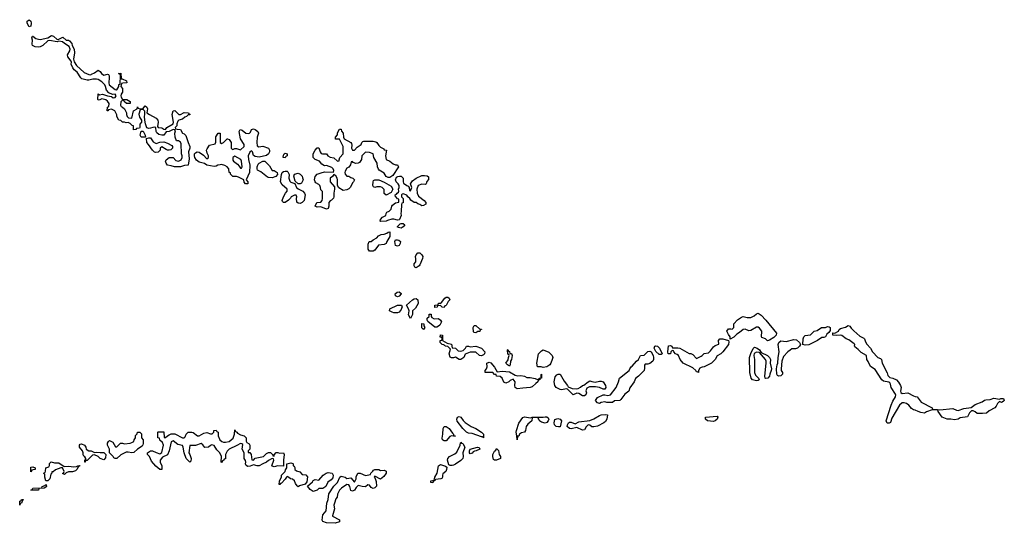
# Model space of a CAD drawing. Header units: inches. Extents: x 2112843 to 2323771, y 35243 to 209174.
# Tile 79 of 83: x 2292710 to 2303242, y 180455 to 185846. Entities that reach past the tile are written whole.
import ezdxf

# ---------------------------------------------------------------- set-up
doc = ezdxf.new("R2010")
doc.units = ezdxf.units.IN
doc.header["$MEASUREMENT"] = 0
doc.layers.add('C2198', color=7, linetype='Continuous')
doc.layers.add('C3108', color=7, linetype='Continuous')

msp = doc.modelspace()

# ---------------------------------------------------------------- linework, layer by layer
at = {"layer": 'C2198', "color": 6}
for points in [[(2292810, 185768), (2292790, 185810), (2292789, 185830), (2292810, 185846), (2292830, 185831), (2292833, 185810), (2292830, 185778)], [(2293110, 185635), (2293130, 185637), (2293170, 185658), (2293207, 185627), (2293230, 185626), (2293241, 185621), (2293266, 185590), (2293271, 185570), (2293294, 185530), (2293296, 185490), (2293284, 185424), (2293294, 185394), (2293317, 185357), (2293401, 185281), (2293450, 185259), (2293470, 185257), (2293479, 185261), (2293510, 185276), (2293550, 185305), (2293571, 185291), (2293586, 185270), (2293610, 185251), (2293650, 185262), (2293658, 185258), (2293665, 185245), (2293667, 185227), (2293662, 185170), (2293666, 185150), (2293730, 185099), (2293746, 185094), (2293750, 185094), (2293769, 185130), (2293770, 185152), (2293786, 185154), (2293787, 185247), (2293782, 185262), (2293768, 185270), (2293790, 185272), (2293794, 185214), (2293806, 185214), (2293852, 185190), (2293854, 185170), (2293812, 185168), (2293798, 185162), (2293792, 185130), (2293811, 185110), (2293811, 185071), (2293796, 185050), (2293791, 185030), (2293795, 185015), (2293810, 184992), (2293854, 184990), (2293892, 184970), (2293890, 184948), (2293852, 184948), (2293826, 184970), (2293822, 184982), (2293810, 184986), (2293790, 184966), (2293787, 184930), (2293796, 184916), (2293811, 184911), (2293831, 184891), (2293851, 184850), (2293851, 184830), (2293861, 184810), (2293875, 184795), (2293910, 184792), (2293928, 184870), (2293966, 184890), (2293970, 184914), (2293978, 184898), (2293993, 184893), (2294027, 184893), (2294050, 184922), (2294071, 184909), (2294076, 184890), (2294071, 184850), (2294098, 184830), (2294170, 184791), (2294186, 184770), (2294191, 184750), (2294182, 184702), (2294192, 184692), (2294230, 184688), (2294250, 184675), (2294270, 184671), (2294284, 184690), (2294350, 184730), (2294355, 184750), (2294339, 184830), (2294350, 184871), (2294370, 184872), (2294412, 184832), (2294430, 184831), (2294470, 184851), (2294514, 184850), (2294518, 184838), (2294530, 184834), (2294530, 184828), (2294513, 184827), (2294494, 184810), (2294477, 184803), (2294450, 184782), (2294411, 184769), (2294402, 184758), (2294391, 184730), (2294391, 184709), (2294374, 184690), (2294378, 184678), (2294393, 184673), (2294431, 184671), (2294450, 184632), (2294470, 184625), (2294487, 184607), (2294511, 184530), (2294531, 184490), (2294531, 184470), (2294517, 184430), (2294523, 184357), (2294511, 184290), (2294474, 184286), (2294430, 184270), (2294366, 184270), (2294330, 184283), (2294290, 184290), (2294275, 184310), (2294269, 184330), (2294276, 184344), (2294310, 184371), (2294350, 184372), (2294380, 184340), (2294410, 184333), (2294436, 184344), (2294449, 184370), (2294449, 184390), (2294441, 184410), (2294438, 184518), (2294430, 184534), (2294410, 184549), (2294388, 184550), (2294374, 184590), (2294369, 184631), (2294376, 184656), (2294368, 184668), (2294350, 184669), (2294310, 184649), (2294276, 184644), (2294252, 184610), (2294230, 184609), (2294197, 184617), (2294176, 184636), (2294169, 184650), (2294166, 184690), (2294155, 184695), (2294133, 184693), (2294110, 184684), (2294090, 184682), (2294069, 184689), (2294054, 184730), (2294048, 184770), (2294044, 184810), (2294049, 184830), (2294047, 184867), (2294030, 184886), (2293998, 184882), (2293984, 184836), (2293990, 184802), (2294012, 184770), (2294012, 184750), (2293993, 184727), (2293994, 184690), (2293990, 184686), (2293958, 184682), (2293951, 184669), (2293928, 184668), (2293926, 184710), (2293914, 184714), (2293890, 184735), (2293870, 184744), (2293850, 184743), (2293830, 184749), (2293809, 184749), (2293790, 184768), (2293770, 184769), (2293749, 184810), (2293749, 184829), (2293729, 184869), (2293690, 184888), (2293658, 184882), (2293654, 184870), (2293646, 184870), (2293648, 184910), (2293662, 184918), (2293668, 184950), (2293650, 184975), (2293630, 184989), (2293604, 184996), (2293590, 184998), (2293568, 184988), (2293550, 184986), (2293546, 184990), (2293549, 185051), (2293562, 185042), (2293594, 185050), (2293650, 185031), (2293690, 185023), (2293710, 185011), (2293730, 185012), (2293742, 185030), (2293738, 185038), (2293730, 185048), (2293704, 185044), (2293662, 185062), (2293639, 185090), (2293629, 185130), (2293619, 185150), (2293590, 185181), (2293550, 185205), (2293530, 185210), (2293491, 185210), (2293450, 185197), (2293430, 185197), (2293374, 185214), (2293364, 185224), (2293324, 185284), (2293294, 185310), (2293279, 185330), (2293261, 185370), (2293265, 185390), (2293261, 185401), (2293224, 185450), (2293221, 185470), (2293247, 185513), (2293250, 185530), (2293238, 185558), (2293190, 185590), (2293169, 185610), (2293130, 185615), (2293110, 185610), (2293030, 185622), (2293010, 185619), (2292956, 185570), (2292930, 185556), (2292910, 185550), (2292876, 185556), (2292848, 185570), (2292843, 185583), (2292845, 185625), (2292839, 185650), (2292846, 185670), (2292850, 185671), (2292884, 185644), (2292910, 185636), (2292930, 185635), (2293010, 185653), (2293050, 185678), (2293070, 185668)], [(2294050, 184588), (2294008, 184588), (2293998, 184610), (2294010, 184654), (2294032, 184652), (2294052, 184610), (2294054, 184590)], [(2295266, 184486), (2295310, 184491), (2295370, 184471), (2295383, 184450), (2295383, 184430), (2295371, 184409), (2295350, 184393), (2295270, 184373), (2295230, 184381), (2295212, 184392), (2295199, 184430), (2295190, 184442), (2295170, 184429), (2295155, 184390), (2295157, 184350), (2295171, 184290), (2295168, 184210), (2295132, 184130), (2295151, 184110), (2295150, 184088), (2295126, 184090), (2295110, 184106), (2295108, 184130), (2295050, 184161), (2295030, 184169), (2294990, 184169), (2294978, 184178), (2294966, 184194), (2294966, 184206), (2294949, 184210), (2294946, 184250), (2294928, 184270), (2294905, 184285), (2294870, 184294), (2294853, 184293), (2294830, 184289), (2294810, 184277), (2294790, 184273), (2294710, 184289), (2294686, 184306), (2294630, 184319), (2294602, 184342), (2294583, 184370), (2294578, 184390), (2294581, 184410), (2294590, 184421), (2294609, 184431), (2294630, 184427), (2294676, 184396), (2294710, 184358), (2294728, 184370), (2294729, 184390), (2294716, 184416), (2294709, 184449), (2294715, 184465), (2294739, 184501), (2294802, 184518), (2294807, 184533), (2294809, 184591), (2294832, 184632), (2294854, 184630), (2294854, 184530), (2294870, 184522), (2294890, 184532), (2294930, 184571), (2294934, 184570), (2294950, 184562), (2294971, 184531), (2294972, 184472), (2294981, 184461), (2294990, 184458), (2295010, 184466), (2295030, 184466), (2295070, 184451), (2295109, 184490), (2295109, 184510), (2295073, 184570), (2295058, 184650), (2295068, 184670), (2295090, 184662), (2295130, 184631), (2295153, 184627), (2295169, 184631), (2295179, 184641), (2295190, 184671), (2295210, 184678), (2295230, 184671), (2295258, 184650), (2295265, 184630), (2295251, 184589), (2295247, 184530), (2295250, 184494)], [(2296270, 184448), (2296291, 184449), (2296320, 184480), (2296361, 184510), (2296370, 184532), (2296379, 184541), (2296390, 184544), (2296490, 184544), (2296518, 184538), (2296530, 184530), (2296550, 184498), (2296570, 184482), (2296604, 184464), (2296610, 184454), (2296634, 184450), (2296621, 184390), (2296631, 184351), (2296670, 184331), (2296703, 184303), (2296730, 184291), (2296751, 184291), (2296762, 184270), (2296701, 184179), (2296670, 184157), (2296650, 184157), (2296629, 184169), (2296610, 184202), (2296555, 184235), (2296547, 184247), (2296537, 184270), (2296532, 184310), (2296498, 184370), (2296489, 184409), (2296450, 184425), (2296410, 184428), (2296371, 184390), (2296367, 184350), (2296343, 184317), (2296330, 184309), (2296306, 184306), (2296276, 184316), (2296270, 184328), (2296254, 184326), (2296247, 184293), (2296230, 184268), (2296210, 184258), (2296190, 184226), (2296187, 184210), (2296190, 184194), (2296210, 184172), (2296230, 184171), (2296250, 184158), (2296274, 184150), (2296292, 184130), (2296282, 184110), (2296270, 184098), (2296247, 184053), (2296230, 184035), (2296210, 184024), (2296170, 184019), (2296125, 184045), (2296108, 184070), (2296109, 184130), (2296104, 184150), (2296090, 184175), (2296070, 184188), (2296054, 184166), (2296031, 184149), (2296031, 184110), (2296076, 184056), (2296078, 184030), (2296071, 183990), (2296071, 183949), (2296066, 183934), (2296046, 183914), (2296030, 183908), (2296018, 183890), (2296018, 183850), (2296010, 183826), (2295990, 183818), (2295930, 183842), (2295890, 183838), (2295869, 183850), (2295888, 183890), (2295930, 183894), (2295946, 183910), (2295948, 183930), (2295947, 184007), (2295930, 184026), (2295929, 184050), (2295919, 184070), (2295910, 184081), (2295879, 184099), (2295869, 184109), (2295862, 184130), (2295872, 184168), (2295890, 184191), (2295933, 184207), (2295970, 184216), (2296068, 184212), (2296069, 184230), (2296064, 184250), (2296050, 184264), (2295990, 184284), (2295970, 184282), (2295941, 184301), (2295918, 184330), (2295869, 184349), (2295849, 184369), (2295849, 184411), (2295869, 184450), (2295890, 184474), (2295910, 184474), (2295925, 184430), (2295935, 184415), (2295950, 184411), (2295990, 184411), (2296006, 184390), (2296030, 184375), (2296070, 184367), (2296110, 184332), (2296126, 184334), (2296126, 184346), (2296135, 184370), (2296169, 184410), (2296169, 184490), (2296130, 184566), (2296088, 184568), (2296086, 184590), (2296108, 184612), (2296110, 184634), (2296130, 184674), (2296150, 184674), (2296153, 184653), (2296171, 184630), (2296172, 184590), (2296182, 184570), (2296251, 184531), (2296259, 184519), (2296263, 184503), (2296258, 184470)], [(2294170, 184521), (2294210, 184536), (2294250, 184539), (2294290, 184524), (2294338, 184498), (2294345, 184490), (2294345, 184470), (2294327, 184453), (2294310, 184449), (2294290, 184449), (2294275, 184455), (2294230, 184484), (2294211, 184470), (2294211, 184449), (2294190, 184429), (2294163, 184423), (2294150, 184428), (2294130, 184448), (2294089, 184509), (2294069, 184530), (2294067, 184573), (2294090, 184582), (2294110, 184582), (2294138, 184538), (2294163, 184523)], [(2295010, 184386), (2294991, 184370), (2294990, 184342), (2294998, 184330), (2295039, 184299), (2295059, 184279), (2295070, 184258), (2295082, 184258), (2295088, 184272), (2295081, 184330), (2295074, 184350)], [(2295410, 184152), (2295370, 184155), (2295360, 184160), (2295290, 184218), (2295255, 184235), (2295249, 184250), (2295249, 184270), (2295260, 184300), (2295270, 184311), (2295310, 184331), (2295331, 184331), (2295380, 184280), (2295410, 184232), (2295431, 184231), (2295465, 184210), (2295467, 184190), (2295450, 184169)], [(2295550, 184368), (2295529, 184370), (2295530, 184394), (2295538, 184410), (2295550, 184418), (2295571, 184410), (2295571, 184389), (2295558, 184382)], [(2295710, 183879), (2295690, 183882), (2295674, 183894), (2295669, 183930), (2295675, 183950), (2295668, 183968), (2295650, 183969), (2295612, 183950), (2295606, 183934), (2295586, 183914), (2295551, 183889), (2295530, 183889), (2295521, 183901), (2295519, 183910), (2295533, 183950), (2295553, 183990), (2295569, 184010), (2295569, 184030), (2295518, 184078), (2295501, 184110), (2295509, 184190), (2295519, 184210), (2295530, 184219), (2295550, 184225), (2295570, 184224), (2295578, 184218), (2295591, 184190), (2295588, 184148), (2295598, 184118), (2295610, 184107), (2295652, 184092), (2295671, 184050), (2295690, 184035), (2295738, 184010), (2295756, 183990), (2295763, 183970), (2295751, 183910), (2295730, 183889)], [(2295710, 184089), (2295689, 184089), (2295658, 184118), (2295641, 184170), (2295650, 184191), (2295690, 184203), (2295711, 184191), (2295732, 184170), (2295733, 184153), (2295742, 184130), (2295723, 184097)], [(2296630, 183969), (2296610, 183986), (2296607, 184027), (2296586, 184050), (2296570, 184055), (2296530, 184055), (2296509, 184049), (2296496, 184056), (2296488, 184070), (2296489, 184110), (2296495, 184125), (2296510, 184131), (2296551, 184131), (2296610, 184106), (2296682, 184062), (2296701, 184030), (2296685, 183995)], [(2297050, 184082), (2297010, 184084), (2296972, 184070), (2296958, 184030), (2296961, 183990), (2296976, 183956), (2297038, 183910), (2297054, 183890), (2297054, 183870), (2297030, 183858), (2297010, 183855), (2296989, 183869), (2296970, 183874), (2296950, 183889), (2296929, 183889), (2296893, 183913), (2296884, 183930), (2296862, 183950), (2296850, 183968), (2296810, 183982), (2296801, 183979), (2296792, 183970), (2296792, 183950), (2296811, 183931), (2296812, 183892), (2296810, 183886), (2296798, 183882), (2296793, 183867), (2296791, 183791), (2296786, 183770), (2296791, 183750), (2296773, 183707), (2296770, 183702), (2296750, 183699), (2296710, 183709), (2296690, 183709), (2296643, 183697), (2296630, 183689), (2296570, 183686), (2296566, 183690), (2296568, 183708), (2296590, 183732), (2296626, 183750), (2296628, 183770), (2296636, 183784), (2296663, 183797), (2296684, 183816), (2296689, 183850), (2296699, 183861), (2296730, 183887), (2296766, 183894), (2296766, 183926), (2296750, 183928), (2296742, 183942), (2296729, 183950), (2296726, 183970), (2296742, 183978), (2296746, 183990), (2296762, 183998), (2296766, 184010), (2296762, 184030), (2296769, 184050), (2296769, 184070), (2296758, 184090), (2296735, 184110), (2296729, 184130), (2296741, 184159), (2296753, 184167), (2296771, 184171), (2296790, 184171), (2296801, 184161), (2296811, 184150), (2296811, 184111), (2296816, 184096), (2296850, 184071), (2296865, 184065), (2296874, 184050), (2296878, 184018), (2296890, 184014), (2296906, 184050), (2296889, 184090), (2296910, 184121), (2296949, 184150), (2297010, 184177), (2297039, 184179), (2297070, 184174), (2297082, 184162), (2297084, 184136), (2297066, 184114), (2297058, 184090)], [(2296790, 183615), (2296760, 183620), (2296748, 183630), (2296780, 183660), (2296790, 183665), (2296810, 183665), (2296831, 183650), (2296810, 183629)], [(2296490, 183368), (2296450, 183369), (2296438, 183390), (2296436, 183444), (2296448, 183470), (2296470, 183472), (2296489, 183491), (2296529, 183511), (2296549, 183531), (2296575, 183545), (2296610, 183551), (2296638, 183562), (2296650, 183572), (2296670, 183574), (2296670, 183526), (2296636, 183470), (2296631, 183449), (2296610, 183441), (2296548, 183432), (2296510, 183378)], [(2296750, 183422), (2296729, 183430), (2296722, 183470), (2296729, 183491), (2296751, 183491), (2296765, 183485), (2296782, 183470), (2296781, 183450), (2296770, 183429)], [(2296950, 183189), (2296935, 183195), (2296928, 183210), (2296930, 183234), (2296947, 183253), (2296947, 183287), (2296942, 183310), (2296949, 183330), (2296969, 183350), (2296990, 183351), (2297011, 183330), (2297021, 183310), (2297018, 183290), (2296990, 183222), (2296981, 183210)], [(2296750, 182878), (2296728, 182890), (2296726, 182910), (2296746, 182930), (2296770, 182932), (2296790, 182914), (2296791, 182911), (2296770, 182888)], [(2296890, 182648), (2296870, 182686), (2296874, 182730), (2296870, 182750), (2296848, 182790), (2296910, 182847), (2296930, 182857), (2296950, 182861), (2296967, 182847), (2296971, 182809), (2296944, 182756), (2296912, 182730), (2296911, 182689)], [(2297250, 182766), (2297230, 182769), (2297210, 182788), (2297178, 182782), (2297174, 182770), (2297150, 182766), (2297149, 182790), (2297186, 182794), (2297188, 182810), (2297210, 182811), (2297222, 182818), (2297256, 182864), (2297270, 182874), (2297290, 182874), (2297304, 182864), (2297310, 182846), (2297292, 182828), (2297270, 182786), (2297258, 182782)], [(2296750, 182709), (2296710, 182709), (2296695, 182715), (2296666, 182730), (2296668, 182750), (2296750, 182791), (2296794, 182790), (2296802, 182770), (2296796, 182764), (2296790, 182742), (2296770, 182715)], [(2297143, 182643), (2297190, 182647), (2297211, 182630), (2297221, 182610), (2297203, 182577), (2297190, 182565), (2297170, 182554), (2297150, 182555), (2297076, 182616), (2297069, 182629), (2297069, 182650), (2297088, 182670), (2297090, 182692), (2297110, 182692), (2297111, 182670), (2297118, 182658)], [(2297030, 182529), (2297010, 182546), (2297010, 182592), (2297032, 182590), (2297032, 182570), (2297042, 182550)], [(2297630, 182534), (2297650, 182534), (2297650, 182528), (2297634, 182526), (2297630, 182509), (2297610, 182508), (2297590, 182495), (2297570, 182498), (2297564, 182504), (2297562, 182550), (2297570, 182572), (2297590, 182574)], [(2297430, 182298), (2297455, 182305), (2297479, 182330), (2297490, 182351), (2297510, 182351), (2297530, 182345), (2297589, 182351), (2297650, 182330), (2297684, 182290), (2297683, 182270), (2297670, 182257), (2297649, 182249), (2297628, 182250), (2297590, 182288), (2297530, 182288), (2297476, 182264), (2297459, 182230), (2297430, 182209), (2297410, 182209), (2297370, 182235), (2297350, 182227), (2297330, 182225), (2297313, 182233), (2297304, 182270), (2297318, 182318), (2297290, 182348), (2297266, 182350), (2297258, 182358), (2297250, 182358), (2297245, 182365), (2297229, 182370), (2297209, 182389), (2297209, 182411), (2297226, 182414), (2297228, 182430), (2297226, 182446), (2297209, 182449), (2297210, 182471), (2297234, 182470), (2297234, 182410), (2297282, 182382), (2297330, 182371), (2297334, 182334), (2297370, 182331), (2297401, 182300)], [(2299550, 182262), (2299514, 182294), (2299497, 182330), (2299504, 182350), (2299510, 182355), (2299531, 182350), (2299554, 182330), (2299582, 182270), (2299570, 182262)], [(2297950, 182138), (2297928, 182150), (2297909, 182170), (2297936, 182204), (2297938, 182230), (2297946, 182250), (2297942, 182262), (2297930, 182266), (2297926, 182310), (2297930, 182314), (2297938, 182298), (2297950, 182294), (2297953, 182273), (2297970, 182271), (2297978, 182250), (2297971, 182210), (2297958, 182190), (2297956, 182150)], [(2298310, 182123), (2298289, 182129), (2298249, 182130), (2298243, 182170), (2298259, 182270), (2298290, 182301), (2298310, 182311), (2298370, 182288), (2298407, 182250), (2298411, 182230), (2298407, 182210), (2298391, 182170), (2298379, 182150), (2298350, 182130)], [(2299050, 181749), (2298990, 181749), (2298970, 181755), (2298930, 181749), (2298910, 181737), (2298890, 181743), (2298870, 181770), (2298890, 181801), (2298950, 181831), (2298970, 181831), (2299002, 181822), (2299030, 181831), (2299090, 181910), (2299114, 181970), (2299124, 182010), (2299229, 182091), (2299235, 182110), (2299249, 182130), (2299262, 182138), (2299306, 182190), (2299329, 182210), (2299349, 182250), (2299390, 182255), (2299430, 182294), (2299450, 182297), (2299465, 182290), (2299486, 182250), (2299491, 182231), (2299491, 182210), (2299481, 182190), (2299450, 182165), (2299430, 182159), (2299402, 182158), (2299392, 182148), (2299394, 182114), (2299391, 182090), (2299330, 182029), (2299296, 182004), (2299284, 181970), (2299236, 181904), (2299225, 181870), (2299184, 181836), (2299141, 181779), (2299130, 181769), (2299074, 181766)], [(2297818, 182078), (2297870, 182083), (2297950, 182078), (2298010, 182041), (2298035, 182035), (2298070, 182037), (2298110, 182031), (2298136, 182016), (2298170, 182015), (2298225, 182005), (2298250, 181994), (2298262, 181998), (2298266, 182010), (2298287, 182013), (2298289, 182049), (2298292, 182050), (2298290, 182008), (2298274, 182006), (2298272, 181990), (2298254, 181986), (2298252, 181970), (2298232, 181950), (2298190, 181914), (2298170, 181907), (2298090, 181903), (2298030, 181894), (2298009, 181910), (2298005, 181930), (2298009, 181969), (2297990, 181998), (2297956, 181984), (2297942, 181970), (2297910, 181954), (2297887, 181967), (2297870, 182008), (2297850, 182028), (2297810, 182029), (2297806, 182046), (2297790, 182048), (2297769, 182069), (2297689, 182069), (2297689, 182090), (2297704, 182110), (2297709, 182130), (2297708, 182170), (2297730, 182178), (2297750, 182171), (2297790, 182125)], [(2298670, 181893), (2298682, 181898), (2298710, 181913), (2298730, 181930), (2298744, 181935), (2298789, 181970), (2298810, 181979), (2298830, 181971), (2298867, 181967), (2298910, 181978), (2298930, 181977), (2298950, 181968), (2298977, 181930), (2298978, 181910), (2298970, 181889), (2298950, 181889), (2298910, 181909), (2298870, 181915), (2298806, 181914), (2298777, 181903), (2298767, 181873), (2298771, 181851), (2298767, 181830), (2298750, 181818), (2298730, 181818), (2298690, 181845), (2298670, 181849), (2298630, 181829), (2298570, 181889), (2298555, 181895), (2298510, 181884), (2298490, 181887), (2298450, 181910), (2298433, 181930), (2298426, 181970), (2298438, 182022), (2298455, 182045), (2298469, 182051), (2298490, 182050), (2298535, 181975), (2298571, 181930), (2298576, 181916), (2298618, 181898)], [(2297670, 181369), (2297662, 181382), (2297650, 181382), (2297550, 181417), (2297510, 181421), (2297490, 181429), (2297450, 181469), (2297390, 181549), (2297386, 181570), (2297393, 181590), (2297410, 181598), (2297430, 181592), (2297455, 181555), (2297475, 181535), (2297538, 181490), (2297590, 181470), (2297650, 181431), (2297671, 181410)], [(2298330, 181526), (2298290, 181537), (2298270, 181550), (2298265, 181565), (2298258, 181570), (2298258, 181578), (2298249, 181589), (2298193, 181587), (2298187, 181550), (2298145, 181515), (2298129, 181491), (2298121, 181450), (2298111, 181430), (2298076, 181424), (2298056, 181410), (2298050, 181388), (2298034, 181386), (2298030, 181349), (2298029, 181390), (2298019, 181430), (2298023, 181450), (2298050, 181527), (2298090, 181587), (2298110, 181595), (2298175, 181585), (2298191, 181591), (2298310, 181591), (2298330, 181595), (2298350, 181593), (2298364, 181584), (2298371, 181570), (2298362, 181550), (2298350, 181533)], [(2298850, 181487), (2298830, 181489), (2298810, 181504), (2298790, 181509), (2298770, 181489), (2298750, 181455), (2298730, 181453), (2298670, 181479), (2298610, 181467), (2298590, 181470), (2298567, 181490), (2298569, 181510), (2298579, 181530), (2298590, 181536), (2298610, 181536), (2298650, 181518), (2298690, 181540), (2298810, 181555), (2298850, 181572), (2298910, 181610), (2298930, 181616), (2298981, 181621), (2298997, 181617), (2298990, 181570), (2298975, 181545), (2298959, 181530), (2298890, 181496)], [(2297370, 181386), (2297330, 181390), (2297310, 181383), (2297270, 181337), (2297250, 181337), (2297242, 181342), (2297233, 181350), (2297230, 181366), (2297237, 181410), (2297238, 181470), (2297250, 181492), (2297270, 181492), (2297304, 181470), (2297338, 181418), (2297351, 181410), (2297351, 181391), (2297371, 181389)], [(2298473, 181487), (2298450, 181492), (2298430, 181510), (2298427, 181530), (2298433, 181567), (2298465, 181575), (2298490, 181570), (2298507, 181550), (2298490, 181489)], [(2293910, 181208), (2293870, 181217), (2293850, 181217), (2293790, 181189), (2293750, 181149), (2293730, 181148), (2293715, 181155), (2293709, 181169), (2293669, 181209), (2293669, 181250), (2293649, 181290), (2293650, 181314), (2293658, 181330), (2293670, 181342), (2293705, 181325), (2293733, 181273), (2293750, 181272), (2293788, 181312), (2293810, 181312), (2293830, 181306), (2293890, 181311), (2293910, 181318), (2293929, 181331), (2293934, 181350), (2293949, 181370), (2293950, 181394), (2293967, 181413), (2293969, 181431), (2293994, 181430), (2294012, 181412), (2294011, 181370), (2294031, 181350), (2294031, 181310), (2294027, 181293), (2294018, 181282), (2293970, 181249), (2293930, 181213)], [(2295210, 181132), (2295229, 181151), (2295318, 181170), (2295350, 181203), (2295370, 181211), (2295391, 181211), (2295414, 181190), (2295418, 181178), (2295430, 181174), (2295433, 181187), (2295453, 181213), (2295470, 181214), (2295471, 181211), (2295490, 181205), (2295530, 181210), (2295539, 181190), (2295531, 181131), (2295532, 181068), (2295470, 181069), (2295430, 181058), (2295410, 181066), (2295408, 181070), (2295428, 181130), (2295426, 181146), (2295410, 181148), (2295370, 181128), (2295351, 181109), (2295310, 181093), (2295270, 181069), (2295250, 181069), (2295210, 181082), (2295174, 181066), (2295150, 181063), (2295132, 181072), (2295126, 181090), (2295129, 181110), (2295126, 181126), (2295109, 181150), (2295109, 181209), (2295089, 181250), (2295098, 181298), (2295087, 181307), (2295070, 181308), (2295034, 181286), (2294950, 181248), (2294930, 181228), (2294911, 181190), (2294910, 181146), (2294898, 181142), (2294894, 181130), (2294878, 181122), (2294870, 181106), (2294866, 181110), (2294869, 181170), (2294850, 181208), (2294820, 181240), (2294790, 181288), (2294765, 181295), (2294750, 181289), (2294730, 181269), (2294690, 181266), (2294670, 181295), (2294650, 181309), (2294590, 181288), (2294530, 181286), (2294518, 181210), (2294531, 181190), (2294545, 181150), (2294540, 181120), (2294530, 181108), (2294489, 181150), (2294469, 181209), (2294459, 181270), (2294450, 181288), (2294400, 181300), (2294350, 181338), (2294330, 181326), (2294307, 181230), (2294290, 181188), (2294237, 181163), (2294211, 181130), (2294211, 181110), (2294231, 181070), (2294230, 181029), (2294210, 181029), (2294166, 181066), (2294120, 181120), (2294099, 181170), (2294078, 181190), (2294078, 181210), (2294110, 181231), (2294131, 181231), (2294170, 181211), (2294210, 181198), (2294230, 181212), (2294249, 181290), (2294238, 181318), (2294210, 181346), (2294206, 181366), (2294186, 181370), (2294186, 181430), (2294190, 181434), (2294250, 181434), (2294254, 181374), (2294270, 181372), (2294289, 181391), (2294310, 181402), (2294329, 181411), (2294350, 181412), (2294370, 181411), (2294450, 181371), (2294469, 181371), (2294480, 181380), (2294492, 181408), (2294510, 181431), (2294550, 181432), (2294566, 181426), (2294610, 181391), (2294630, 181391), (2294681, 181419), (2294710, 181427), (2294750, 181412), (2294767, 181413), (2294786, 181430), (2294786, 181450), (2294810, 181452), (2294818, 181438), (2294834, 181430), (2294832, 181390), (2294851, 181350), (2294871, 181330), (2294890, 181323), (2294910, 181322), (2294950, 181331), (2294993, 181367), (2295008, 181408), (2295010, 181454), (2295018, 181438), (2295034, 181430), (2295038, 181418), (2295070, 181401), (2295110, 181391), (2295131, 181370), (2295133, 181333), (2295138, 181318), (2295165, 181305), (2295171, 181291), (2295171, 181250), (2295152, 181230), (2295154, 181214), (2295170, 181212), (2295185, 181190), (2295194, 181134)], [(2293510, 181212), (2293530, 181218), (2293571, 181211), (2293610, 181211), (2293631, 181191), (2293626, 181154), (2293610, 181135), (2293570, 181149), (2293550, 181169), (2293510, 181189), (2293490, 181184), (2293430, 181128), (2293414, 181126), (2293410, 181109), (2293406, 181110), (2293407, 181127), (2293418, 181142), (2293418, 181150), (2293408, 181168), (2293395, 181175), (2293389, 181189), (2293389, 181210), (2293382, 181230), (2293349, 181270), (2293349, 181290), (2293358, 181302), (2293370, 181305), (2293402, 181290), (2293418, 181270), (2293422, 181250), (2293450, 181231), (2293474, 181230)], [(2297334, 181074), (2297314, 181074), (2297300, 181080), (2297285, 181130), (2297289, 181149), (2297309, 181170), (2297363, 181197), (2297384, 181216), (2297421, 181290), (2297425, 181315), (2297430, 181322), (2297434, 181314), (2297451, 181310), (2297471, 181270), (2297451, 181210), (2297454, 181170), (2297451, 181150), (2297430, 181126), (2297370, 181089), (2297350, 181076)], [(2297530, 181198), (2297522, 181210), (2297522, 181230), (2297529, 181250), (2297606, 181270), (2297625, 181265), (2297631, 181250), (2297592, 181230), (2297573, 181227), (2297560, 181220), (2297550, 181206)], [(2297789, 181129), (2297778, 181138), (2297770, 181170), (2297770, 181191), (2297790, 181226), (2297803, 181237), (2297810, 181254), (2297830, 181234), (2297839, 181190), (2297851, 181170), (2297852, 181150), (2297810, 181129)], [(2292830, 181006), (2292830, 181054), (2292850, 181058), (2292874, 181050), (2292874, 181030), (2292852, 181028), (2292838, 181022)], [(2293184, 181064), (2293230, 181067), (2293290, 181059), (2293318, 181062), (2293331, 181071), (2293352, 181072), (2293350, 181066), (2293338, 181062), (2293322, 181030), (2293305, 181015), (2293273, 181007), (2293233, 181007), (2293205, 180995), (2293190, 180978), (2293169, 180989), (2293180, 181000), (2293184, 181010), (2293169, 181049), (2293150, 181049), (2293093, 181027), (2293067, 181007), (2293053, 181007), (2293053, 180993), (2293041, 180979), (2293031, 180930), (2293010, 180909), (2292990, 180908), (2292979, 180950), (2292978, 180978), (2292966, 180990), (2292982, 180998), (2292987, 181013), (2292989, 181050), (2293022, 181058), (2293028, 181072), (2293030, 181094), (2293048, 181112), (2293083, 181103), (2293130, 181103)], [(2295690, 180846), (2295676, 180856), (2295660, 180880), (2295649, 180909), (2295628, 180928), (2295606, 180930), (2295586, 180950), (2295570, 180955), (2295562, 180950), (2295550, 180926), (2295510, 180886), (2295498, 180882), (2295494, 180870), (2295486, 180870), (2295487, 180907), (2295509, 180951), (2295509, 180971), (2295549, 181010), (2295553, 181027), (2295568, 181050), (2295566, 181090), (2295610, 181102), (2295630, 181094), (2295634, 181090), (2295634, 181070), (2295645, 181065), (2295651, 181051), (2295652, 181030), (2295670, 181018), (2295706, 181006), (2295730, 180978), (2295770, 180972), (2295790, 180954), (2295780, 180900), (2295765, 180875), (2295703, 180857)], [(2297130, 180889), (2297106, 180890), (2297108, 180910), (2297142, 180918), (2297148, 180932), (2297149, 180950), (2297175, 180990), (2297190, 181071), (2297210, 181086), (2297266, 181066), (2297277, 181057), (2297274, 181030), (2297267, 181010), (2297237, 180983), (2297231, 180970), (2297231, 180949), (2297224, 180936), (2297214, 180930), (2297158, 180922), (2297150, 180908), (2297134, 180906)], [(2295850, 180795), (2295815, 180815), (2295788, 180852), (2295840, 180900), (2295850, 180914), (2295870, 180922), (2295910, 180918), (2295957, 180970), (2295988, 180992), (2296010, 180999), (2296051, 180990), (2296064, 180970), (2296059, 180941), (2296041, 180919), (2296004, 180896), (2295986, 180850), (2295951, 180829), (2295910, 180829), (2295890, 180809)], [(2296570, 181021), (2296610, 181022), (2296630, 181012), (2296631, 180990), (2296605, 180955), (2296570, 180929), (2296510, 180958), (2296504, 180956), (2296502, 180950), (2296513, 180933), (2296522, 180902), (2296526, 180854), (2296510, 180835), (2296490, 180826), (2296470, 180838), (2296450, 180862), (2296434, 180866), (2296410, 180846), (2296373, 180847), (2296330, 180858), (2296310, 180838), (2296290, 180808), (2296270, 180798), (2296250, 180806), (2296242, 180850), (2296230, 180868), (2296210, 180869), (2296151, 180830), (2296132, 180810), (2296110, 180766), (2296105, 180735), (2296090, 180718), (2296076, 180670), (2296071, 180650), (2296078, 180610), (2296054, 180534), (2296054, 180530), (2296131, 180491), (2296130, 180469), (2296085, 180455), (2295990, 180461), (2295953, 180473), (2295944, 180490), (2295953, 180547), (2295989, 180590), (2295996, 180670), (2296009, 180710), (2296016, 180770), (2296069, 180851), (2296110, 180891), (2296135, 180950), (2296150, 180961), (2296190, 180950), (2296210, 180936), (2296250, 180942), (2296290, 180894), (2296309, 180930), (2296309, 180951), (2296328, 180992), (2296350, 180992), (2296410, 180965), (2296462, 180978), (2296466, 180990), (2296488, 181012), (2296495, 181025), (2296510, 181032), (2296550, 181031)], [(2292910, 180810), (2292829, 180810), (2292842, 180818), (2292850, 180831), (2292947, 180833), (2292949, 180850), (2292980, 180860), (2292991, 180871), (2292998, 180850), (2292990, 180842), (2292970, 180830), (2292913, 180827)], [(2292710, 180648), (2292710, 180690), (2292723, 180697), (2292730, 180711), (2292750, 180711), (2292746, 180706), (2292734, 180706), (2292738, 180698), (2292730, 180669), (2292713, 180667)]]:
    msp.add_lwpolyline(points, close=True, dxfattribs=at)
msp.add_lwpolyline([(2300000, 182122), (2299986, 182115), (2299971, 182090), (2299970, 182069), (2299958, 182078), (2299950, 182078), (2299944, 182090), (2299910, 182119), (2299805, 182170), (2299774, 182210), (2299758, 182250), (2299743, 182263), (2299726, 182270), (2299706, 182290), (2299702, 182302), (2299690, 182306), (2299674, 182290), (2299671, 182269), (2299646, 182270), (2299642, 182290), (2299650, 182355), (2299670, 182359), (2299685, 182350), (2299692, 182332), (2299750, 182334), (2299771, 182330), (2299870, 182271), (2299890, 182271), (2299910, 182261), (2299950, 182218), (2300000, 182245)], dxfattribs=at)
at = {"layer": 'C3108', "color": 6}
for points in [[(2300710, 182409), (2300689, 182429), (2300650, 182444), (2300645, 182450), (2300649, 182510), (2300625, 182545), (2300610, 182555), (2300590, 182555), (2300530, 182519), (2300510, 182516), (2300470, 182533), (2300450, 182529), (2300410, 182496), (2300381, 182480), (2300350, 182449), (2300310, 182426), (2300309, 182450), (2300290, 182475), (2300274, 182510), (2300290, 182535), (2300318, 182538), (2300330, 182534), (2300348, 182552), (2300350, 182591), (2300388, 182632), (2300430, 182661), (2300450, 182668), (2300490, 182659), (2300530, 182659), (2300565, 182675), (2300590, 182698), (2300610, 182703), (2300642, 182682), (2300690, 182630), (2300804, 182490), (2300803, 182470), (2300776, 182444), (2300730, 182415)], [(2301310, 182443), (2301290, 182444), (2301245, 182410), (2301150, 182367), (2301110, 182361), (2301086, 182370), (2301089, 182430), (2301097, 182450), (2301110, 182466), (2301170, 182471), (2301209, 182510), (2301241, 182519), (2301286, 182550), (2301330, 182551), (2301350, 182561), (2301370, 182558), (2301378, 182550), (2301380, 182520), (2301364, 182496), (2301342, 182478), (2301330, 182450)], [(2302150, 181846), (2302210, 181850), (2302270, 181818), (2302290, 181811), (2302310, 181810), (2302352, 181752), (2302472, 181690), (2302474, 181674), (2302551, 181671), (2302690, 181682), (2302730, 181667), (2302750, 181664), (2302810, 181685), (2302886, 181694), (2302930, 181725), (2303005, 181755), (2303030, 181773), (2303043, 181777), (2303090, 181781), (2303130, 181794), (2303190, 181782), (2303206, 181790), (2303230, 181791), (2303234, 181790), (2303242, 181770), (2303230, 181758), (2303211, 181749), (2303190, 181758), (2303170, 181738), (2303156, 181710), (2303139, 181690), (2303080, 181660), (2303050, 181635), (2303010, 181630), (2302950, 181630), (2302929, 181649), (2302910, 181658), (2302890, 181658), (2302870, 181638), (2302847, 181593), (2302770, 181583), (2302750, 181569), (2302710, 181561), (2302670, 181570), (2302630, 181570), (2302579, 181590), (2302535, 181650), (2302536, 181656), (2302528, 181668), (2302470, 181669), (2302410, 181649), (2302390, 181634), (2302350, 181640), (2302319, 181650), (2302290, 181667), (2302269, 181670), (2302250, 181684), (2302221, 181721), (2302197, 181737), (2302170, 181746), (2302150, 181743), (2302121, 181719), (2302040, 181580), (2302025, 181535), (2302010, 181527), (2301990, 181528), (2301977, 181550), (2302030, 181721), (2302050, 181764), (2302079, 181810), (2302082, 181830), (2302078, 181838), (2302030, 181909), (2302024, 181944), (2302017, 181957), (2302005, 181965), (2301950, 181975), (2301933, 181990), (2301859, 182100), (2301810, 182135), (2301786, 182186), (2301770, 182210), (2301768, 182250), (2301710, 182284), (2301677, 182317), (2301643, 182343), (2301639, 182350), (2301642, 182370), (2301637, 182377), (2301578, 182418), (2301550, 182430), (2301505, 182465), (2301490, 182469), (2301450, 182464), (2301409, 182470), (2301408, 182492), (2301430, 182491), (2301469, 182511), (2301475, 182530), (2301490, 182539), (2301544, 182556), (2301570, 182571), (2301590, 182566), (2301604, 182544), (2301634, 182514), (2301698, 182458), (2301738, 182438), (2301746, 182430), (2301758, 182398), (2301773, 182373), (2301810, 182330), (2301831, 182290), (2301890, 182231), (2301918, 182218), (2301928, 182208), (2301937, 182170), (2301990, 182065), (2301996, 182036), (2302016, 182016), (2302051, 182010), (2302090, 181991), (2302110, 181966), (2302133, 181930), (2302139, 181910), (2302131, 181870), (2302136, 181856)], [(2300690, 182006), (2300683, 182010), (2300679, 182030), (2300695, 182170), (2300695, 182190), (2300688, 182208), (2300622, 182282), (2300590, 182287), (2300567, 182273), (2300562, 182250), (2300570, 182210), (2300570, 182070), (2300580, 182040), (2300613, 182010), (2300619, 181990), (2300610, 181984), (2300590, 181981), (2300549, 181990), (2300533, 182010), (2300519, 182070), (2300518, 182230), (2300530, 182271), (2300555, 182325), (2300570, 182341), (2300599, 182330), (2300623, 182310), (2300642, 182282), (2300710, 182250), (2300730, 182231), (2300742, 182210), (2300739, 182170), (2300751, 182110), (2300748, 182090), (2300733, 182050), (2300730, 182029), (2300711, 182010)], [(2300830, 182030), (2300817, 182037), (2300807, 182050), (2300806, 182110), (2300813, 182150), (2300821, 182170), (2300822, 182230), (2300832, 182290), (2300824, 182370), (2300829, 182390), (2300850, 182407), (2300910, 182402), (2300990, 182421), (2301018, 182418), (2301052, 182390), (2301062, 182370), (2301052, 182350), (2301031, 182330), (2301010, 182323), (2300970, 182322), (2300950, 182309), (2300926, 182290), (2300881, 182239), (2300861, 182190), (2300856, 182110), (2300856, 182090), (2300871, 182070), (2300871, 182050), (2300850, 182033)], [(2300130, 181545), (2300068, 181550), (2300044, 181570), (2300046, 181590), (2300170, 181602), (2300178, 181590), (2300171, 181570), (2300150, 181550)]]:
    msp.add_lwpolyline(points, close=True, dxfattribs=at)
msp.add_lwpolyline([(2300000, 182245), (2300009, 182250), (2300030, 182271), (2300079, 182281), (2300100, 182300), (2300130, 182343), (2300150, 182359), (2300188, 182372), (2300186, 182410), (2300198, 182430), (2300230, 182430), (2300293, 182413), (2300296, 182396), (2300291, 182370), (2300230, 182289), (2300210, 182269), (2300171, 182249), (2300150, 182209), (2300111, 182170), (2300030, 182130), (2300010, 182127), (2300000, 182122)], dxfattribs=at)

doc.saveas('drawing.dxf')
